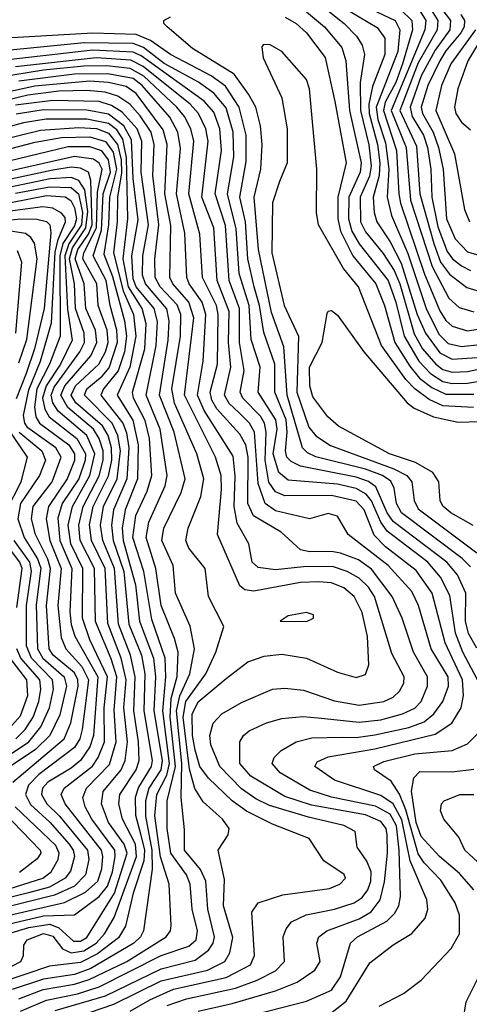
# Model space of a CAD drawing. Extents: x 997028 to 1115134, y 536408 to 618974.
# Tile 69 of 256: x 1005628 to 1007081, y 566747 to 569928. Entities that reach past the tile are written whole.
import ezdxf

# ---------------------------------------------------------------- set-up
doc = ezdxf.new("R2010")
doc.units = 0

msp = doc.modelspace()

# ---------------------------------------------------------------- linework, layer by layer
at = {"layer": '0CON10XD'}
for points in [[(1006936.4, 570036.4), (1007020.4, 569925), (1007017.4, 569895), (1006970.7, 569829.3), (1006925, 569746.8), (1006889.5, 569645), (1006895.6, 569615), (1006932.2, 569555), (1006946.1, 569515), (1006956.6, 569445), (1006960, 569355), (1006979.1, 569259.1), (1007008.8, 569178.8), (1007026.4, 569155), (1007055, 569132.2), (1007085, 569117.4)], [(1006555, 570013.1), (1006676.3, 569915), (1006716, 569875), (1006734.4, 569845), (1006742.3, 569815), (1006728.2, 569725), (1006729.1, 569635), (1006756, 569524), (1006763.9, 569455), (1006758, 569422), (1006728.2, 569355), (1006729.7, 569275), (1006745, 569242.6), (1006802.4, 569172.4), (1006837.7, 569117.7), (1006856.1, 569075), (1006902.7, 568912.7), (1006929.5, 568865), (1006972.4, 568815), (1006995, 568797.6), (1007025, 568789.2), (1007075, 568791.1), (1007135, 568804.3)], [(1006925, 570012), (1006978.9, 569925), (1006976.7, 569895), (1006915, 569788.2), (1006856.3, 569635), (1006909.8, 569519.8), (1006920.6, 569365), (1006965.8, 569205), (1006988.1, 569145), (1007016.2, 569106.2), (1007072.7, 569062.7), (1007105, 569052.7)], [(1006745, 569970.3), (1006841.3, 569925), (1006856, 569895), (1006849.6, 569825), (1006780.1, 569645), (1006785.4, 569605.4), (1006810.3, 569529.7), (1006820.7, 569445), (1006814.9, 569355), (1006829.6, 569295), (1006882.1, 569172.1), (1006940.8, 568995), (1006982.4, 568912.4), (1007012.1, 568882.1), (1007055, 568872.4), (1007115, 568878.8)], [(1006905, 569982.1), (1006939.8, 569925), (1006936.9, 569895), (1006827.8, 569635), (1006876.6, 569515), (1006890.8, 569345), (1006960.9, 569130.9), (1007015, 569028.1), (1007048.1, 568998.1), (1007095, 568983.6)], [(1007085, 568160), (1007057.7, 568187.7), (1006861.6, 568335), (1006845, 568364.6), (1006838.2, 568415), (1006826.9, 568436.9), (1006799.8, 568455), (1006745, 568475.9), (1006585, 568515.9), (1006558.5, 568528.5), (1006541.9, 568545), (1006492.4, 568715), (1006481.4, 568871.4), (1006441.6, 568981.6), (1006399.7, 569185), (1006385.7, 569355), (1006407.5, 569445), (1006411.8, 569525), (1006406.3, 569585), (1006390.7, 569645), (1006367.7, 569687.7), (1006321.5, 569751.5), (1006186.1, 569835), (1006104.3, 569905), (1006094.2, 569915), (1006093.8, 569925), (1006115, 569936.9)], [(1006485.5, 569935.5), (1006521.2, 569915), (1006555, 569885.7), (1006615, 569805.3), (1006646.5, 569663.5), (1006682.4, 569465), (1006655.8, 569355), (1006655.8, 569285), (1006664.1, 569245), (1006704.6, 569164.6), (1006778.8, 569075), (1006806.3, 569005), (1006840, 568885), (1006888.3, 568808.3), (1006920.2, 568770.2), (1006960.1, 568740.1), (1007005, 568718.6), (1007095, 568717.7)], [(1006555, 569953.5), (1006613.3, 569905), (1006668.4, 569838.4), (1006682.3, 569795), (1006693.7, 569635), (1006731.5, 569465), (1006727.9, 569435), (1006691.8, 569355), (1006690.8, 569285), (1006701.1, 569245), (1006725, 569203.9), (1006818.6, 569085), (1006843.1, 569015), (1006870.1, 568905), (1006917.2, 568825), (1006955, 568785.3), (1006995, 568759.2), (1007025, 568752.5), (1007075, 568754), (1007125, 568762.2)], [(1006695.3, 569954.7), (1006782.8, 569902.8), (1006807.7, 569867.7), (1006807.8, 569815), (1006768, 569712), (1006756.1, 569655), (1006757.5, 569625), (1006783.8, 569525), (1006791.6, 569465), (1006789.8, 569425), (1006770, 569355), (1006773.2, 569305), (1006782.1, 569275), (1006825, 569210), (1006860.9, 569140.9), (1006912.8, 568975), (1006939.3, 568915), (1006985, 568851.6), (1007025, 568830.7), (1007106.4, 568836.4)], [(1006859.3, 569959.3), (1006895.1, 569925), (1006896.7, 569895), (1006865, 569785.2), (1006843, 569725), (1006808.9, 569661.1), (1006803.1, 569635), (1006845.5, 569505.5), (1006852.5, 569365), (1006858.8, 569335), (1006935.8, 569105.8), (1006985, 568987.3), (1007005, 568956.3), (1007025, 568938.1), (1007075, 568923.1), (1007135, 568932.5)], [(1007053.4, 569945), (1007064.7, 569925), (1007063.6, 569905), (1007053.6, 569885), (1007005, 569827.2), (1006985.8, 569795), (1006947.1, 569715), (1006925.1, 569645), (1006929.2, 569625), (1006963.8, 569565), (1006981, 569515), (1006995.8, 569445), (1007006.7, 569285), (1007035, 569219.6), (1007075, 569178), (1007115, 569166.6)], [(1007142.9, 569905), (1007076.4, 569795), (1007043.6, 569705), (1007032.8, 569645), (1007037.5, 569625), (1007055, 569597.3), (1007085, 569571.8)], [(1007105, 567897.8), (1007077.9, 567945), (1007068.3, 567985), (1007069.6, 568075), (1007042.7, 568135), (1007007.7, 568175), (1006835, 568306.7), (1006815.7, 568335), (1006778.6, 568418.6), (1006755.5, 568435.5), (1006715, 568450.4), (1006535.3, 568485.3), (1006505, 568500.3), (1006491.4, 568515), (1006486.4, 568535), (1006492.1, 568595), (1006488.7, 568635), (1006452.6, 568725), (1006452.1, 568815), (1006416.9, 568916.9), (1006402.5, 569005), (1006385.6, 569065), (1006365.5, 569155), (1006357.6, 569275), (1006339.4, 569355), (1006359.9, 569470), (1006359.8, 569555), (1006336.8, 569645), (1006292.8, 569712.8), (1006246.7, 569746.7), (1006115.2, 569815), (1006050.9, 569860.9), (1006005, 569879.7), (1005865, 569884.4), (1005585, 569867.7)], [(1007100.5, 569895), (1007021.5, 569785), (1006991.4, 569715), (1006973, 569635), (1007033.4, 569495), (1007065.2, 569315.2), (1007081.1, 569275)], [(1007107.3, 567795), (1007060.2, 567885), (1007036.5, 567946.5), (1007017.9, 568067.9), (1006987.3, 568127.3), (1006946.4, 568175), (1006815, 568275.4), (1006794.4, 568304.4), (1006765, 568373.9), (1006747, 568395), (1006715, 568413.1), (1006655, 568427.8), (1006495, 568440.1), (1006465, 568465.2), (1006447.5, 568525), (1006459.7, 568605), (1006456.1, 568635), (1006398.2, 568725), (1006404.6, 568805), (1006375.8, 568895), (1006369.7, 569005), (1006337.7, 569107.7), (1006327.5, 569252.5), (1006300, 569365), (1006319.8, 569485), (1006317.8, 569565), (1006295, 569643.5), (1006255, 569690.7), (1006206.1, 569726.1), (1006095, 569786.8), (1006027.9, 569837.9), (1005995, 569851.4), (1005836.4, 569853.6), (1005565, 569825.8)], [(1007094.5, 568675.5), (1006995, 568681), (1006951.3, 568701.3), (1006905, 568734.9), (1006875.7, 568765.7), (1006797.3, 568875), (1006722.7, 569065), (1006673.8, 569123.8), (1006593.9, 569265), (1006586.6, 569305), (1006588.2, 569445), (1006563.9, 569705), (1006555, 569734.3), (1006475, 569825.6), (1006435, 569848), (1006415, 569846.7), (1006410, 569840), (1006414.3, 569805), (1006475.4, 569675.4), (1006492.5, 569575), (1006492.5, 569465), (1006467.8, 569405), (1006445, 569336.7), (1006442.6, 569175), (1006482.4, 569005), (1006528.5, 568905), (1006523.7, 568725), (1006562, 568612), (1006585, 568583.1), (1006632.6, 568552.6), (1006837, 568477), (1006878.5, 568455), (1006895.5, 568435), (1006902.3, 568375), (1006915, 568347.5), (1007105.2, 568205.2)], [(1006638.1, 566721.9), (1006682.9, 566757.1), (1006759.3, 566880.7), (1006835, 566938.9), (1006895, 566976), (1006938.2, 567025), (1006946.8, 567055), (1006943, 567085), (1006889.5, 567210.5), (1006862.7, 567342.7), (1006835, 567395.1), (1006795, 567421.8), (1006645, 567471), (1006581.2, 567515), (1006589.4, 567530.6), (1006625, 567546.8), (1006775, 567572.2), (1006970.5, 567619.5), (1007024.6, 567655.4), (1007054.9, 567705.1), (1007061.5, 567745), (1007058.8, 567795), (1007003.2, 567915), (1006960.3, 568075), (1006908.7, 568148.7), (1006810, 568225), (1006773.1, 568263.1), (1006741.2, 568345), (1006715, 568372.3), (1006635, 568390.9), (1006485, 568389.2), (1006455, 568402.9), (1006433.4, 568433.4), (1006421, 568505), (1006424.2, 568595), (1006419.5, 568625), (1006406.6, 568646.6), (1006349.3, 568705), (1006340.8, 568725), (1006353.3, 568795), (1006337.9, 568885), (1006337.8, 568995), (1006305.3, 569085), (1006293.5, 569263.5), (1006259.6, 569365), (1006279.8, 569505), (1006275.1, 569575), (1006255, 569628.9), (1006224.3, 569665), (1006020.8, 569810.8), (1005995, 569823.4), (1005865, 569828.9), (1005542.7, 569792.7)], [(1006205, 566724.6), (1006315, 566749.4), (1006455, 566790.4), (1006525, 566818.5), (1006582, 566858), (1006599.3, 566885), (1006587.6, 566945), (1006594.1, 566965), (1006620.8, 566985), (1006725, 567023.3), (1006764, 567046), (1006792.9, 567085), (1006806.9, 567143.1), (1006816.9, 567235), (1006815.6, 567295), (1006812, 567315), (1006795, 567337.9), (1006745, 567359), (1006570.6, 567390.6), (1006485, 567418.5), (1006375, 567484.5), (1006339.8, 567525), (1006339.2, 567595), (1006350.7, 567615), (1006369.2, 567630.8), (1006425, 567656.2), (1006475, 567670), (1006543.4, 567676.6), (1006592.1, 567672.1), (1006725, 567658.6), (1006795, 567666.5), (1006865.4, 567685), (1006905, 567703.7), (1006925.6, 567725), (1006945.6, 567775), (1006945.9, 567805), (1006900.9, 567885), (1006863.4, 567995), (1006831.9, 568065), (1006765, 568153.3), (1006723.1, 568183.1), (1006664.5, 568204.5), (1006635, 568210.2), (1006565, 568208.5), (1006535.7, 568215.7), (1006472.8, 568272.8), (1006383.3, 568325), (1006365.1, 568365.1), (1006366.7, 568515), (1006358.9, 568555), (1006339.4, 568589.4), (1006265, 568670.7), (1006249.3, 568699.3), (1006243.6, 568725), (1006267.4, 568815), (1006269.9, 568975), (1006263.5, 569005), (1006218.4, 569095), (1006210, 569235), (1006174.1, 569365), (1006191.2, 569535), (1006181.2, 569575), (1006160.6, 569615), (1006135.9, 569645), (1006028.8, 569745), (1005985, 569770.3), (1005909.2, 569779.2), (1005835, 569777.2), (1005705.6, 569764.4), (1005558.8, 569741.2)], [(1006349.5, 566705), (1006555, 566757.4), (1006635, 566792.7), (1006665, 566836.2), (1006696.8, 566945), (1006719.3, 566965), (1006813.8, 567016.2), (1006839.4, 567040.6), (1006853.5, 567065), (1006858.9, 567095), (1006854.6, 567245.4), (1006845, 567323.6), (1006825, 567361.3), (1006777.3, 567387.3), (1006636, 567416), (1006565, 567438.5), (1006470, 567495), (1006443.4, 567525), (1006450.4, 567545), (1006472.6, 567567.4), (1006521.9, 567595), (1006572.5, 567607.5), (1006670.1, 567610.1), (1006715, 567608.8), (1006775, 567617.4), (1006885, 567641.9), (1006935, 567660), (1006966.6, 567685), (1006994.9, 567725.1), (1007013, 567775), (1007011.9, 567805), (1006957.6, 567895), (1006916.4, 568035), (1006895, 568080.5), (1006818.8, 568165), (1006689.5, 568265), (1006655, 568324.4), (1006625, 568333.1), (1006564.3, 568315.7), (1006455, 568341), (1006421.6, 568365), (1006399.1, 568429.1), (1006386.5, 568595), (1006371, 568625), (1006337.4, 568657.4), (1006305, 568688), (1006289.7, 568715), (1006309.9, 568805), (1006303, 568885), (1006304.9, 568985), (1006265.7, 569085), (1006255.1, 569255), (1006217.1, 569355), (1006236.7, 569535), (1006229.4, 569575), (1006205.6, 569625), (1006178.8, 569655), (1006026.6, 569776.6), (1005987.5, 569797.5), (1005875, 569804.3), (1005614.7, 569775.3)], [(1006105, 566743.3), (1006167.3, 566765), (1006325, 566799.4), (1006395.3, 566825), (1006454.7, 566855), (1006484.2, 566885), (1006479.3, 566965), (1006488.7, 566991.3), (1006506.7, 567013.3), (1006553.3, 567036.7), (1006645, 567054.5), (1006709.2, 567075), (1006735, 567092.1), (1006752.8, 567117.2), (1006762.7, 567145), (1006763.2, 567175), (1006750.1, 567210.1), (1006718.8, 567255), (1006712.5, 567305), (1006675.6, 567325), (1006561.6, 567351.6), (1006435, 567389.7), (1006391.2, 567411.2), (1006345, 567443.5), (1006274.5, 567515), (1006246, 567585), (1006242, 567615), (1006253.4, 567655), (1006281.2, 567685), (1006345, 567722.6), (1006445, 567764.7), (1006485, 567768.4), (1006545, 567761.7), (1006645, 567727.9), (1006725, 567713.6), (1006805, 567725.2), (1006835, 567739), (1006855, 567758.7), (1006869.2, 567785), (1006870.2, 567805), (1006830.6, 567880.6), (1006774.6, 568065), (1006755, 568095.2), (1006725, 568123.9), (1006685.7, 568145.7), (1006638.3, 568161.7), (1006545, 568160.6), (1006455, 568151), (1006398.7, 568158.7), (1006379.6, 568175), (1006368.2, 568235), (1006331.2, 568301.2), (1006321, 568355), (1006323.8, 568453.8), (1006318, 568518), (1006224, 568665), (1006202.1, 568715), (1006221.3, 568825), (1006230, 568975), (1006217.4, 569015), (1006175.6, 569075), (1006168.3, 569095), (1006162.2, 569237.8), (1006134.7, 569365), (1006147.8, 569512.2), (1006138.9, 569565), (1006112.9, 569612.9), (1006024.2, 569715), (1005995, 569737.8), (1005912.9, 569752.9), (1005805, 569751.7), (1005625, 569729)], [(1006048.2, 566761.8), (1006125, 566795.9), (1006295, 566833.6), (1006374.3, 566875), (1006387, 566905), (1006378.4, 567045), (1006398.9, 567075), (1006478.7, 567101.3), (1006629.2, 567120.8), (1006662.7, 567135), (1006680.9, 567155), (1006676, 567166), (1006611, 567211), (1006563.3, 567283.3), (1006445, 567329.5), (1006360.7, 567370.7), (1006314.5, 567404.5), (1006237.7, 567477.7), (1006210.5, 567515), (1006195, 567568.2), (1006186.7, 567615), (1006185.4, 567684.6), (1006205, 567724.5), (1006295, 567800), (1006365, 567853.3), (1006417.8, 567872.2), (1006475, 567878.3), (1006555, 567865.8), (1006655, 567820.4), (1006715, 567803.3), (1006745, 567813.1), (1006755.9, 567844.1), (1006751.7, 567935), (1006735, 568013.3), (1006709.1, 568065), (1006675, 568092.8), (1006635, 568108.4), (1006595, 568111.7), (1006535, 568109.4), (1006385, 568081.7), (1006355.9, 568085.9), (1006339.5, 568099.5), (1006267.6, 568265), (1006280.3, 568410.3), (1006279, 568455), (1006260.7, 568515), (1006160.2, 568715), (1006190.5, 568965), (1006175.1, 569015), (1006122.5, 569075), (1006113.3, 569095), (1006116.8, 569263.2), (1006097.5, 569365), (1006104.5, 569525), (1006091.8, 569571.8), (1006005, 569689.2), (1005971.7, 569711.7), (1005914.9, 569724.9), (1005855, 569728.8), (1005677.2, 569712.8), (1005445, 569662.2)], [(1005778.4, 566695), (1005932.6, 566747.4), (1006085, 566822.7), (1006235, 566857.9), (1006290.7, 566885), (1006306.8, 566913.2), (1006317.1, 566962.9), (1006286.3, 567065), (1006289.5, 567150.5), (1006269.5, 567245), (1006302.2, 567295), (1006304.6, 567315), (1006283.8, 567345), (1006221.1, 567401.1), (1006194, 567444), (1006176.9, 567506.9), (1006156.5, 567675), (1006165.1, 567725), (1006229.3, 567815), (1006261.6, 567885), (1006287.7, 567967.7), (1006237.7, 568065), (1006226.9, 568155), (1006175, 568220.4), (1006164.8, 568245), (1006172.2, 568285), (1006212.9, 568387.1), (1006222.9, 568445), (1006200, 568525), (1006128.7, 568688.7), (1006119.5, 568735), (1006147.8, 568905), (1006149.3, 568975), (1006137.2, 569007.2), (1006082.3, 569065), (1006066.2, 569095), (1006064.7, 569155), (1006078.2, 569265), (1006058.6, 569425), (1006062.9, 569525), (1006053.3, 569565), (1006017.7, 569617.7), (1005984.5, 569654.5), (1005945, 569680.4), (1005903.9, 569693.9), (1005845, 569699.5), (1005755, 569696.5), (1005655, 569684.3), (1005445, 569633.3)], [(1005743.1, 566726.9), (1005905, 566775.1), (1006085, 566861.6), (1006195, 566889.7), (1006238, 566922), (1006253, 566945), (1006257.3, 566965), (1006236, 567055), (1006229.4, 567145), (1006212.6, 567182.6), (1006160.6, 567245), (1006160.5, 567310.5), (1006149.8, 567415), (1006151.6, 567525), (1006134.9, 567695), (1006145, 567743.8), (1006178, 567815), (1006193, 567895), (1006178.5, 567968.5), (1006131.9, 568075), (1006123.7, 568165), (1006087.6, 568245), (1006093.9, 568285), (1006149.9, 568400.1), (1006162.4, 568445), (1006127.6, 568595), (1006079.5, 568715), (1006107.7, 568892.3), (1006111.4, 568955), (1006103.5, 568993.5), (1006034.1, 569075), (1006025, 569102.9), (1006025.7, 569165), (1006044.2, 569265), (1006020.4, 569435), (1006023.2, 569535), (1006007.3, 569575), (1005959.3, 569629.3), (1005925, 569651.1), (1005885, 569663.1), (1005735, 569667), (1005615, 569651.3)], [(1005631, 566725), (1005715, 566760.6), (1005815, 566781), (1005885, 566804), (1006085, 566904.4), (1006174.2, 566935), (1006197.9, 566955), (1006202.5, 566985), (1006185.4, 567055), (1006179.3, 567135), (1006166.7, 567165), (1006116.8, 567235), (1006104.5, 567315), (1006104.1, 567404.1), (1006131.8, 567515), (1006114.2, 567675), (1006117.2, 567735), (1006136.6, 567806.6), (1006140.2, 567885), (1006128.5, 567928.5), (1006084.7, 568035), (1006067.6, 568155), (1006036.3, 568255), (1006045.6, 568305), (1006098.4, 568421.6), (1006104.6, 568455), (1006082.2, 568605), (1006036.6, 568715), (1006068.9, 568875), (1006073.3, 568953.3), (1006062.9, 568995), (1006005, 569064.4), (1005995, 569090.7), (1005990.6, 569165), (1006011.2, 569281.2), (1005994.6, 569414.6), (1005989.3, 569539.3), (1005964.2, 569585), (1005915, 569622.5), (1005845, 569635.7), (1005705, 569637), (1005617.3, 569622.7)], [(1005625, 566764.9), (1005704.2, 566795), (1005805, 566811.8), (1005853.1, 566826.9), (1005974.8, 566885.2), (1006101.2, 566965), (1006115.2, 566984.8), (1006117.7, 567002.3), (1006111.2, 567135), (1006083.4, 567223.4), (1006064.5, 567355.5), (1006071.6, 567425), (1006103.1, 567486.9), (1006111.8, 567525), (1006090.1, 567695), (1006100.8, 567805), (1006098.4, 567865), (1006055, 567990), (1006029, 568145), (1005993.3, 568255), (1006003.8, 568326.2), (1006039.9, 568405), (1006055.6, 568455), (1006047.7, 568575), (1006033.3, 568633.3), (1005995.8, 568705), (1005992.5, 568725), (1006032.8, 568865), (1006036.9, 568945), (1006024.2, 568995), (1005979.7, 569065), (1005962.2, 569155), (1005978, 569285), (1005973, 569483), (1005961.5, 569541.5), (1005941.9, 569571.9), (1005915, 569592.5), (1005845, 569606.8), (1005713.5, 569606.5), (1005640, 569595), (1005536.9, 569566.9)], [(1005445, 569509.1), (1005695, 569570.7), (1005819.5, 569579.5), (1005875.8, 569575.8), (1005915, 569561.8), (1005943.7, 569525), (1005955.6, 569475.6), (1005957.3, 569432.7), (1005943.7, 569355), (1005943.5, 569275), (1005931.4, 569175), (1005962, 569052), (1005995.8, 568975), (1006003.5, 568905), (1005983.5, 568805), (1005943.1, 568715), (1005994, 568634), (1006011.2, 568555), (1006009.1, 568445), (1005969.2, 568345), (1005959.2, 568285), (1005962.1, 568245), (1006002, 568102), (1006015, 567984.6), (1006060.1, 567865), (1006066.4, 567805), (1006061.9, 567695), (1006088.8, 567535), (1006083.7, 567505), (1006045.9, 567445), (1006035.1, 567405), (1006034.6, 567355), (1006054.6, 567245), (1006056, 567184), (1006028.5, 566985), (1006018.8, 566965), (1005997.4, 566945), (1005857.6, 566862.4), (1005805, 566844), (1005705, 566828.4), (1005603.8, 566795)], [(1005475, 569479.7), (1005678.1, 569531.9), (1005763.2, 569546.8), (1005855, 569549), (1005905, 569534.4), (1005930.3, 569500.3), (1005940.9, 569445), (1005917.8, 569355), (1005915.3, 569265), (1005900.4, 569170.4), (1005928.4, 569098.4), (1005967.2, 568955), (1005973, 568905), (1005966.7, 568855), (1005946.3, 568793.7), (1005898.8, 568735), (1005890.7, 568715), (1005961.9, 568625), (1005973.4, 568593.4), (1005980.6, 568545), (1005974, 568445), (1005931.4, 568345), (1005924.6, 568295), (1005930.7, 568245), (1005964.2, 568145), (1005980.8, 567975), (1006021.4, 567875), (1006033, 567815), (1006029, 567695), (1006056.5, 567535), (1006052.7, 567515), (1006011.7, 567448.3), (1006001.6, 567415), (1006002.3, 567357.7), (1006018.1, 567298.1), (1006031.8, 567245), (1006029.2, 567210.8), (1005995, 567106.6), (1005969.9, 567000.1), (1005947.9, 566962.1), (1005879.8, 566910.2), (1005825, 566882.3), (1005725, 566870.1), (1005565, 566816.6)], [(1005574.1, 566855), (1005631.6, 566885), (1005640.5, 566905), (1005641.5, 566938.5), (1005652.5, 566955), (1005705, 566975.7), (1005735, 566967.5), (1005766.9, 566926.9), (1005795, 566913.1), (1005835, 566919.9), (1005875.2, 566944.8), (1005902.6, 566975), (1005932.9, 567027.1), (1006005.9, 567225), (1006002.7, 567265), (1005960.4, 567345), (1005948.2, 567395), (1005951.7, 567425), (1006004.9, 567505), (1006014.2, 567535), (1006012.3, 567595), (1005996.5, 567695), (1006001.6, 567805), (1005985.9, 567875), (1005947.7, 567975), (1005934.2, 568155), (1005896.7, 568245), (1005889, 568295), (1005899.1, 568355), (1005943.1, 568445), (1005954, 568535), (1005944.8, 568585), (1005926.7, 568625), (1005837.1, 568715), (1005844.6, 568735), (1005894.2, 568775.8), (1005916.8, 568803.2), (1005943.9, 568886.1), (1005942.2, 568925), (1005920.3, 569005), (1005907.4, 569085), (1005865.5, 569165), (1005892.5, 569247.5), (1005898.2, 569365), (1005921.5, 569435), (1005915.6, 569475.6), (1005893.7, 569503.7), (1005855, 569517.1), (1005785, 569516.9), (1005525.5, 569454.5)], [(1005589.7, 566975), (1005657.6, 566995), (1005725.7, 567005.7), (1005754.3, 566994.3), (1005801.5, 566951.5), (1005825, 566951.6), (1005845, 566963.1), (1005934.1, 567105.9), (1005975.6, 567235), (1005966, 567265), (1005915.6, 567335), (1005892.3, 567395), (1005897.6, 567435), (1005955.5, 567504.5), (1005969.2, 567535), (1005976, 567595), (1005964.8, 567705), (1005971.9, 567795), (1005956.1, 567865), (1005912.6, 567977.4), (1005904.1, 568155), (1005859.8, 568245), (1005853.8, 568296.2), (1005865.6, 568355), (1005915.4, 568454.6), (1005926, 568505), (1005925.1, 568545), (1005913.5, 568585), (1005896.1, 568616.1), (1005810, 568690), (1005794.6, 568715), (1005808.7, 568745), (1005883.8, 568815), (1005905.3, 568854.7), (1005913.7, 568885), (1005910.4, 568925), (1005882.2, 569005), (1005877.2, 569075), (1005832.7, 569155), (1005835.9, 569175), (1005875.9, 569255), (1005879.4, 569370.6), (1005895.1, 569445), (1005884.8, 569464.8), (1005866.8, 569476.8), (1005805, 569485.6), (1005581.6, 569435)], [(1005435, 566970), (1005705, 567032.6), (1005805, 567036.3), (1005884.9, 567095.1), (1005911.7, 567128.3), (1005927.7, 567175), (1005937.1, 567225), (1005935.1, 567245), (1005860.8, 567345), (1005839.3, 567385), (1005831.7, 567415), (1005843.9, 567445), (1005917.9, 567522.1), (1005939.5, 567595), (1005932.9, 567697.1), (1005941.5, 567805), (1005923.7, 567863.7), (1005873.3, 567983.3), (1005869.5, 568155), (1005823.5, 568245), (1005818.9, 568295), (1005832.9, 568355), (1005885.2, 568454.8), (1005897.9, 568505), (1005898.1, 568535), (1005885.2, 568575), (1005866.8, 568605), (1005783.5, 568675), (1005760.9, 568715), (1005773.7, 568745), (1005857.6, 568842.4), (1005877.4, 568885), (1005873.1, 568925), (1005841.7, 568995), (1005836.2, 569075), (1005807.9, 569155), (1005816.3, 569185), (1005850.7, 569235), (1005861.8, 569265), (1005858.5, 569408.5), (1005850, 569435), (1005825, 569448.2), (1005795, 569451.1), (1005735, 569441.3), (1005523.1, 569396.9)], [(1005445, 567000.8), (1005773.4, 567076.6), (1005840.8, 567109.2), (1005880.1, 567145), (1005893.2, 567185), (1005897, 567225), (1005892.4, 567245), (1005774.8, 567395), (1005762.2, 567425), (1005771.9, 567445), (1005863.6, 567516.4), (1005882.1, 567545), (1005901.8, 567595), (1005901.1, 567705), (1005911.7, 567805), (1005855.3, 567925), (1005831.4, 567995), (1005832.5, 568155), (1005793.5, 568235), (1005784.9, 568295), (1005798.4, 568355), (1005854.8, 568455), (1005870.6, 568525), (1005845, 568584.4), (1005752.9, 568662.9), (1005735, 568690.6), (1005729.9, 568715), (1005739.4, 568740.6), (1005822.8, 568855), (1005837.1, 568885), (1005836.7, 568915), (1005808.3, 568995), (1005804.9, 569075), (1005789, 569155), (1005799, 569191), (1005842.1, 569255), (1005848.4, 569308.4), (1005838.3, 569378.3), (1005818.8, 569408.8), (1005795, 569418.2), (1005726.6, 569413.4), (1005505, 569367.4)], [(1005615, 569367.9), (1005725, 569388.1), (1005795, 569385.9), (1005817.7, 569365), (1005831.3, 569305), (1005827.8, 569265), (1005786.5, 569203.5), (1005773.5, 569165), (1005782.9, 568992.9), (1005797.5, 568892.5), (1005759.6, 568815), (1005713.2, 568745), (1005702.3, 568705), (1005709.6, 568669.6), (1005723.3, 568645), (1005813.2, 568575), (1005840.3, 568525), (1005839.3, 568505), (1005818.8, 568445), (1005765.5, 568365), (1005751.9, 568318.1), (1005758.4, 568245), (1005797, 568155), (1005790.4, 568015), (1005794.2, 567974.2), (1005806.2, 567936.2), (1005880.2, 567805), (1005866.8, 567615), (1005855, 567579.4), (1005825.1, 567535), (1005795, 567509.6), (1005719.4, 567465), (1005701.7, 567445), (1005698.6, 567425), (1005715.4, 567395), (1005756.6, 567355), (1005847.6, 567245), (1005851.6, 567215), (1005840.8, 567165), (1005805, 567129), (1005740.7, 567099.3), (1005385, 567011.4)], [(1005543.9, 569326.1), (1005715, 569360), (1005775, 569355.1), (1005793.7, 569343.7), (1005805, 569320.5), (1005811.6, 569285), (1005805, 569262.4), (1005768, 569205), (1005757.6, 569165), (1005758.7, 568905), (1005724.4, 568815), (1005683.2, 568735), (1005676.1, 568676.1), (1005680.6, 568645), (1005692.4, 568625), (1005786.5, 568555), (1005805.3, 568525.4), (1005805, 568504.1), (1005781.6, 568445), (1005721, 568355), (1005713.3, 568315), (1005725.6, 568245), (1005761.9, 568155), (1005751.1, 568035), (1005762, 567932), (1005777.7, 567895), (1005828.6, 567838.6), (1005850, 567795), (1005830.4, 567635), (1005823, 567605), (1005805, 567576.5), (1005690.3, 567489.7), (1005656.9, 567455), (1005647, 567425), (1005662.6, 567392.6), (1005726, 567336), (1005787.6, 567265), (1005801.2, 567245), (1005804.9, 567225), (1005792.2, 567177.8), (1005774.8, 567155), (1005725, 567126), (1005656.8, 567106.8), (1005435, 567052.4)], [(1005606.5, 567465), (1005772.1, 567605), (1005793.7, 567656.3), (1005817.2, 567775), (1005816.1, 567795), (1005805, 567818), (1005736.8, 567875), (1005723.4, 567895), (1005714.4, 568035), (1005727.5, 568155), (1005718.9, 568185), (1005679.4, 568265), (1005666.1, 568315), (1005671.4, 568355), (1005733.5, 568435), (1005762.7, 568515), (1005744.9, 568545), (1005655, 568609.3), (1005644.7, 568625), (1005640.4, 568649.6), (1005657.6, 568732.4), (1005695.7, 568825), (1005731.1, 568948.9), (1005742.7, 569177.3), (1005752.2, 569217.8), (1005776.7, 569275), (1005775, 569289.1), (1005763.1, 569303.1), (1005735, 569319.1), (1005703.4, 569323.4), (1005345.7, 569275.7)], [(1005345, 569251.2), (1005628.8, 569285), (1005683.4, 569283.4), (1005715, 569275.8), (1005725.4, 569265), (1005729.2, 569239.2), (1005707.4, 568995), (1005675.9, 568865), (1005648.9, 568785), (1005616.7, 568703.3)], [(1005625, 568819), (1005651.2, 568895), (1005684.6, 569155), (1005676.4, 569206.4), (1005664.4, 569224.4), (1005646.6, 569236.7), (1005577.9, 569247.9)], [(1005615.8, 568915), (1005634.9, 569145), (1005621.1, 569181.1)], [(1007093.4, 568293.4), (1007020.8, 568335), (1006995, 568356.4), (1006986.4, 568375), (1006982.6, 568435), (1006963.4, 568465), (1006907.3, 568497.3), (1006823.3, 568525), (1006657.7, 568615), (1006623.6, 568645), (1006575, 568709.5), (1006565.2, 568745.2), (1006564.8, 568805), (1006605.7, 568885), (1006621.1, 568978.9), (1006625, 568986.2), (1006635, 568988), (1006655, 568972.9), (1006739.7, 568855), (1006880.3, 568690.3), (1006902.6, 568672.6), (1006965, 568644.5), (1007045, 568628.2), (1007185, 568631.6)], [(1005586.5, 568345), (1005633.3, 568435), (1005653.7, 568515), (1005585.4, 568615)], [(1005626.6, 568595), (1005699.6, 568535), (1005712, 568505), (1005692.7, 568455), (1005630.5, 568365), (1005622.7, 568315), (1005642.2, 568255), (1005686.1, 568186.1), (1005696, 568156), (1005681.9, 568038.1), (1005685.6, 567895), (1005702.9, 567865), (1005772.2, 567805), (1005779.4, 567775), (1005757.9, 567682.1), (1005725.4, 567615), (1005679.7, 567570.3), (1005581.7, 567505)], [(1005618.7, 568028.7), (1005636.3, 568155), (1005628.6, 568175), (1005568.4, 568255)], [(1005602.2, 567557.8), (1005657.6, 567595), (1005696.8, 567643.1), (1005724.5, 567705), (1005737.3, 567765), (1005734.7, 567795), (1005666.7, 567865), (1005649.9, 567905), (1005649.8, 568035), (1005666.5, 568146.5), (1005660.8, 568175), (1005610.1, 568245)], [(1006555, 567984), (1006577.5, 567995), (1006577.5, 568005), (1006555, 568013.3), (1006495, 568002.5), (1006470, 567985), (1006555, 567984)], [(1005615.4, 567605), (1005645.8, 567635), (1005672, 567675), (1005690.5, 567725), (1005696.9, 567765), (1005693, 567795), (1005631.5, 567865), (1005618.6, 567895)], [(1005583.9, 567626.1), (1005631.2, 567678.8), (1005654.5, 567745), (1005651.6, 567795), (1005597.8, 567865)], [(1006789, 566741), (1006867.6, 566782.4), (1006925, 566825.5), (1007022.6, 566927.4), (1007048.9, 566975), (1007048.8, 567035), (1007035.2, 567075), (1006988.5, 567148.5), (1006935, 567203.8), (1006915, 567232.9), (1006875.7, 567375.7), (1006855, 567426.1), (1006827.9, 567467.9), (1006774.5, 567505), (1006771.5, 567515), (1006805, 567531.7), (1006905, 567556), (1007025, 567567), (1007075, 567588.4), (1007108.4, 567621.6)], [(1007095, 567116.5), (1007049.3, 567169.3), (1006984.1, 567225), (1006925, 567289.4), (1006909.2, 567335), (1006894, 567436), (1006901.7, 567478.3), (1006921, 567499), (1007025, 567498.1), (1007095, 567506.7)], [(1007148.8, 567168.8), (1007066, 567245), (1007046.6, 567286.6), (1006998.1, 567345), (1006987.7, 567372.3), (1006991.4, 567395), (1006999.2, 567405), (1007050, 567425), (1007095, 567424.6)], [(1005552.4, 567107.6), (1005702.5, 567155), (1005730, 567175), (1005752.2, 567215), (1005756.1, 567235), (1005745, 567259.8), (1005613.4, 567385)], [(1005576.5, 567366.5), (1005694, 567245), (1005696, 567235), (1005685, 567216.8), (1005627.5, 567172.5)], [(1007060.5, 566695), (1007070.4, 566755), (1007158.7, 566931.3)], [(1005985, 566725.4), (1006048.2, 566761.8)]]:
    msp.add_lwpolyline(points, dxfattribs=at)

doc.saveas('drawing.dxf')
